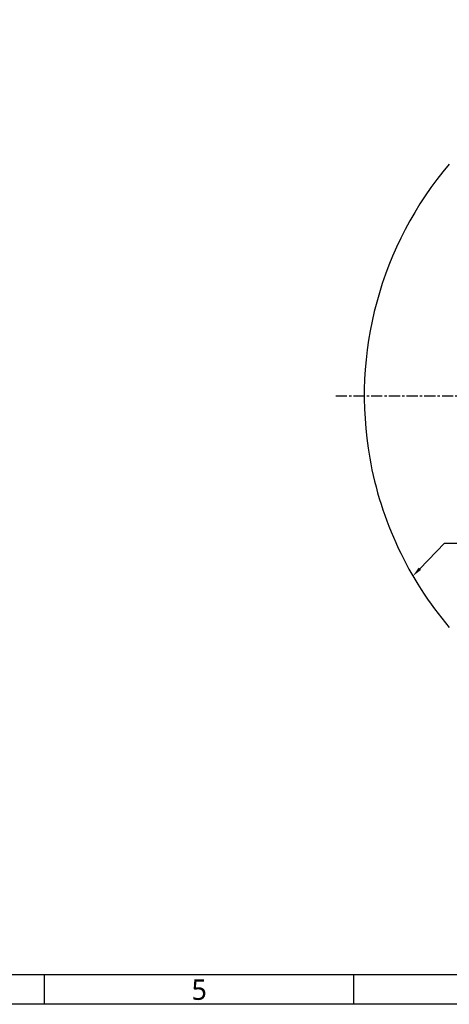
# Model space of a CAD drawing. Header units: millimetres. Extents: x 7426 to 8300, y 124 to 421.
# Tile 91 of 135: x 8085 to 8158, y 124 to 291. Entities that reach past the tile are written whole.
import ezdxf
from ezdxf import colors
from ezdxf.entities.mleader import LeaderData, LeaderLine
from ezdxf.enums import TextEntityAlignment as Align
from ezdxf.math import Vec2, Vec3

# ---------------------------------------------------------------- set-up
doc = ezdxf.new("R2010")
doc.units = ezdxf.units.MM
doc.linetypes.add('BANKLINE1', pattern=[5.5, 4, -1.5])
doc.linetypes.add('CENTER', pattern=[0.6, 0.375, -0.075, 0.075, -0.075])
for name, color, linetype in [('00_COMPONENTS', 7, 'BANKLINE1'), ('外形图', 7, 'Continuous'), ('模板', 7, 'Continuous')]:
    doc.layers.add(name, color=color, linetype=linetype)
doc.styles.add('微软雅黑', font='msyh.ttc')

# ---------------------------------------------------------------- blocks, each defined once
blk = doc.blocks.new('图纸')
at = {"color": 2}
for p, q in [((7291.66, 123.62), (7291.66, 147.62)), ((7543.66, 123.62), (7543.66, 147.62))]:
    blk.add_line(p, q, dxfattribs=at)
for points in [[(6283.66, 123.62), (6283.66, 1549.22), (8299.66, 1549.22), (8299.66, 123.62)], [(6403.66, 147.62), (6403.66, 1525.22), (8275.66, 1525.22), (8275.66, 147.62)]]:
    blk.add_lwpolyline(points, close=True, dxfattribs=at)
at = {"color": 2, "style": '微软雅黑'}
blk.add_text('5', height=16.8, dxfattribs=at).set_placement((7417.66, 135.62), align=Align.MIDDLE_CENTER)
blk.add_attdef('整机外形图', text='', height=19.2, dxfattribs=at).set_placement((7893.3, 256.65), align=Align.MIDDLE)
at = {"color": 7, "style": '微软雅黑'}
for tag, height, p in [('编号', 19.2, (8134.84, 252.67)), ('比例', 12, (7939.66, 171.62))]:
    blk.add_attdef(tag, text='', height=height, dxfattribs=at).set_placement(p, align=Align.MIDDLE)
at = {"style": '微软雅黑'}
for tag, p in [('当前页', (8047.3, 207.62)), ('总页数', (8192.77, 207.62))]:
    blk.add_attdef(tag, text='', height=12, dxfattribs=at).set_placement(p, align=Align.MIDDLE)

msp = doc.modelspace()

# ---------------------------------------------------------------- linework, layer by layer
at = {"layer": '00_COMPONENTS', "linetype": 'ByBlock', "ltscale": 20}
for start, end in [(139.740919, 190), (190, 220.259081)]:
    msp.add_arc((8204.8126, 226.9769), 60.8953, start, end, dxfattribs=at)
at = {"layer": '外形图', "linetype": 'CENTER', "ltscale": 5}
msp.add_line((8139.1064, 226.9769), (8265.7078, 226.9769), dxfattribs=at)

# ---------------------------------------------------------------- block references
at = {"layer": '模板', "xscale": 0.208333, "yscale": 0.208333, "zscale": 0.208333}
msp.add_blockref('图纸', (6570.5639, 97.868), dxfattribs=at)

# ---------------------------------------------------------------- leaders
at = {"layer": '外形图'}
ml = msp.add_multileader_mtext('Standard', dxfattribs=at)
ml.set_content('R1218', style='微软雅黑')
ml.set_leader_properties(linetype='ByLayer')
ml.build(insert=Vec2(0, 0))
ml.multileader.update_dxf_attribs({"text_left_attachment_type": 5, "text_right_attachment_type": 5, "dogleg_length": 1.5, "arrow_head_size": 1.7})
ctx = ml.context
ctx.base_point, ctx.char_height, ctx.arrow_head_size, ctx.landing_gap_size, ctx.plane_origin = Vec3(8159.0357, 201.9282), 2.1, 1.7, 0.375, Vec3(8142.5613, 208.7325)
ctx.left_attachment, ctx.right_attachment = 5, 5
notes = []
notes.append((ctx, [(0, (1, 1, 0), (8157.5357, 201.9282), (1, 0), 1.5, [(0, [(8152.1678, 196.3704)], 0, [])])]))
ctx.mtext.insert, ctx.mtext.flow_direction = Vec3(8159.4107, 204.1082), 5
for ctx, leaders in notes:
    for number, flags, end, landing, length, lines in leaders:
        leader = LeaderData()
        leader.index, (leader.has_last_leader_line, leader.has_dogleg_vector, leader.attachment_direction) = number, flags
        leader.last_leader_point, leader.dogleg_vector, leader.dogleg_length = Vec3(end), Vec3(landing), length
        for number, points, colour, breaks in lines:
            line = LeaderLine()
            line.index, line.vertices, line.color, line.breaks = number, Vec3.list(points), colors.encode_raw_color(colour), breaks
            leader.lines.append(line)
        ctx.leaders.append(leader)

doc.saveas('drawing.dxf')
